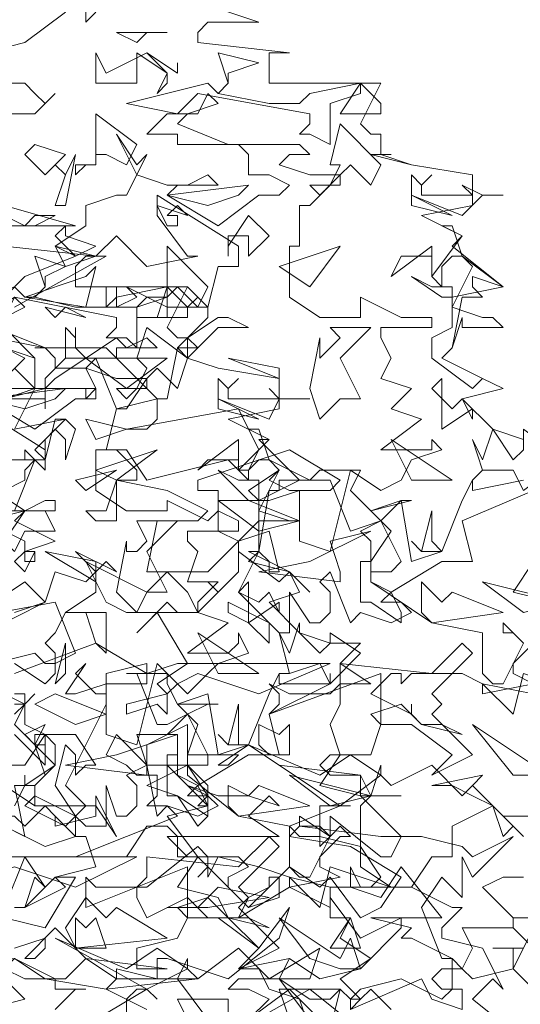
# Model space of a CAD drawing. Header units: millimetres. Extents: x 4234 to 4704, y 1542 to 2004.
# Tile 163 of 256: x 4290 to 4295, y 1955 to 1965. Entities that reach past the tile are written whole.
import ezdxf

# ---------------------------------------------------------------- set-up
doc = ezdxf.new("R2010")
doc.units = ezdxf.units.MM
doc.layers.add('BOD', color=40, linetype='Continuous')
doc.layers.add('DIMENSIONS', color=7, linetype='Continuous')

# ---------------------------------------------------------------- blocks, each defined once
blk = doc.blocks.new('A$Cf9015526')
at = {"color": 116, "lineweight": 0, "true_color": 0x136734}
for points in [[(1.6877, 3.5087), (1.6655, 3.4865), (1.6655, 3.5532)], [(1.6211, 3.5087), (1.5323, 3.4421), (1.4435, 3.4199)], [(1.4435, 3.3533), (1.5323, 3.3533), (1.5545, 3.3311), (1.5767, 3.3089), (1.5989, 3.3311), (1.5545, 3.2867), (1.4657, 3.2867)], [(1.9098, 3.5309), (2.0431, 3.4865), (1.932, 3.4865), (1.9098, 3.4643), (1.9098, 3.4421), (2.1097, 3.4199), (2.0875, 3.4199), (2.0653, 3.4199), (2.0653, 3.3533), (2.3095, 3.3533), (2.2651, 3.2645), (2.2873, 3.2423), (2.3095, 3.2423), (2.3095, 3.1978), (2.2873, 3.1978), (2.3762, 3.1756), (2.5094, 3.1534), (2.5094, 3.0868), (2.3984, 3.0646), (2.4872, 3.0202), (2.465, 2.998), (2.576, 2.9091), (2.465, 2.8869), (2.465, 2.8647), (2.5316, 2.8425), (2.5538, 2.8425), (2.576, 2.8203), (2.4872, 2.8203), (2.4872, 2.8425), (2.465, 2.7759), (2.4428, 2.7537), (2.5316, 2.7093), (2.576, 2.6871), (2.4872, 2.6649), (2.5538, 2.5982), (2.6204, 2.576)], [(2.6427, 2.3095), (2.5982, 2.2429), (2.6871, 2.2207)], [(2.6204, 1.6211), (2.5982, 1.6211), (2.576, 1.6211), (2.5316, 1.5989), (2.5982, 1.5323), (2.6649, 1.5323)], [(2.6427, 2.1319), (2.5982, 2.0875), (2.5982, 2.0653), (2.6427, 2.0431), (2.5316, 2.0209), (2.5316, 2.0431), (2.4872, 2.0653), (2.3762, 2.0653), (2.354, 2.0431), (2.354, 2.0653), (2.3318, 2.0653), (2.2873, 2.0209), (2.3762, 1.9764), (2.3762, 1.9986), (2.3762, 1.9764), (2.3984, 1.9542), (2.4428, 1.9542), (2.4872, 1.932), (2.3984, 1.9542), (2.354, 1.9986), (2.2873, 1.9764), (2.3095, 1.9542), (2.2873, 1.8876), (2.2651, 1.8876), (2.1985, 1.8876), (2.1763, 1.8654), (2.1985, 1.8432), (2.2651, 1.8432), (2.0875, 1.8654), (2.0209, 1.9098), (1.9542, 1.8654), (1.9764, 1.8654), (1.9986, 1.8876), (1.9098, 1.8876), (1.8876, 1.8876), (1.8876, 1.9542), (1.7988, 1.9098), (1.7988, 1.8654), (1.8876, 1.8654), (1.7988, 1.821), (1.8654, 1.7988), (1.9098, 1.7322), (1.932, 1.7544), (1.932, 1.7988), (1.8876, 1.821), (1.9542, 1.7988), (2.0209, 1.7988), (2.0875, 1.7766), (2.0653, 1.7988), (2.0209, 1.7544), (2.0875, 1.71), (1.8654, 1.71), (1.8432, 1.71), (1.8876, 1.6655), (1.9986, 1.6655), (2.0209, 1.6433), (1.9764, 1.6211), (1.9764, 1.5989), (2.0209, 1.5545), (2.0653, 1.5989), (2.0653, 1.6211), (2.0875, 1.6211), (2.0875, 1.5767), (2.0209, 1.5545), (1.932, 1.6433), (1.9098, 1.6211), (1.932, 1.6433), (1.932, 1.6655), (1.9098, 1.6877), (1.7988, 1.5989), (1.7766, 1.5989), (1.7766, 1.5767), (1.7988, 1.5323), (1.8876, 1.5767), (1.932, 1.5323), (1.9764, 1.5323), (2.0431, 1.4657), (2.1097, 1.5545), (2.0875, 1.4879), (1.9764, 1.3991), (1.8432, 1.4435), (1.821, 1.4435), (1.821, 1.3991), (1.7322, 1.4213), (1.7322, 1.3991), (1.71, 1.3768), (1.7988, 1.3324)], [(1.8876, 1.3102), (1.8654, 1.3546), (1.9764, 1.3546), (1.9764, 1.3102)], [(1.9986, 1.288), (2.1541, 1.3768), (2.2651, 1.288)], [(2.3318, 1.3324), (2.2873, 1.3768), (2.2651, 1.3546), (2.2429, 1.3546), (2.2651, 1.3768), (2.354, 1.3991), (2.4428, 1.3546), (2.465, 1.3768), (2.465, 1.4435), (2.3762, 1.4879), (2.354, 1.4879), (2.3762, 1.5101), (2.2873, 1.5323), (2.4428, 1.5323), (2.354, 1.6433), (2.3095, 1.5767), (2.2429, 1.5989), (2.2429, 1.6433), (2.2651, 1.5989), (2.2873, 1.5989), (2.3095, 1.6211), (2.2651, 1.6877), (2.1763, 1.71), (2.1319, 1.71), (2.1097, 1.7322), (2.2207, 1.7766), (2.2429, 1.7766), (2.2207, 1.7766), (2.1763, 1.7766), (2.1763, 1.71), (2.1763, 1.6877), (2.1985, 1.71), (2.1985, 1.7544), (2.3095, 1.6655), (2.3318, 1.6655), (2.354, 1.71), (2.2651, 1.7988), (2.2873, 1.7988), (2.3095, 1.8654), (2.3095, 1.8432), (2.3318, 1.821), (2.4206, 1.8654), (2.4872, 1.7988), (2.5094, 1.821), (2.576, 1.7544), (2.6427, 1.7544)], [(2.6204, 1.71), (2.5538, 1.7766), (2.465, 1.7322), (2.465, 1.6655), (2.4206, 1.6655), (2.3762, 1.5989), (2.465, 1.5545), (2.4872, 1.5545), (2.4428, 1.5101), (2.4428, 1.4879), (2.5316, 1.4657), (2.576, 1.3768), (2.5538, 1.3991), (2.5094, 1.3546), (2.6204, 1.2658)], [(1.5101, 2.1985), (1.5767, 2.2207), (1.5989, 2.2873), (1.6655, 2.2651), (1.6877, 2.2873), (1.6877, 2.2429), (1.6211, 2.1985), (1.71, 2.1985), (1.71, 2.1097), (1.6877, 2.1319), (1.6655, 2.1985), (1.6433, 2.1985), (1.6211, 2.1985), (1.5989, 2.1541), (1.5767, 2.1319), (1.5989, 2.1097), (1.5989, 2.0653), (1.5767, 2.0431), (1.5101, 2.0875)], [(1.5101, 1.9986), (1.5323, 1.9986), (1.5545, 2.0209), (1.5323, 1.9986), (1.5101, 1.9542), (1.5545, 1.9098), (1.5767, 1.9098), (1.5545, 1.9098), (1.5545, 1.932), (1.5767, 1.932), (1.5767, 1.8654), (1.5101, 1.932)], [(1.4879, 1.5545), (1.5323, 1.6655), (1.5767, 1.5989), (1.5545, 1.6211), (1.5323, 1.5545), (1.5101, 1.5545)], [(1.4879, 1.5323), (1.5767, 1.5101), (1.6433, 1.6211), (1.6211, 1.6211), (1.5989, 1.6211), (1.6877, 1.6433), (1.6655, 1.71), (1.6433, 1.71), (1.5767, 1.6877), (1.4879, 1.7322), (1.5323, 1.71), (1.5101, 1.821), (1.5545, 1.821), (1.5545, 1.7988), (1.5323, 1.7766), (1.6211, 1.7322), (1.6655, 1.7766), (1.6211, 1.821), (1.71, 1.9986), (1.71, 2.0209), (1.71, 2.0653), (1.7988, 2.0875), (1.7988, 2.0653), (1.8654, 2.0875), (1.8876, 2.0875), (1.821, 2.1985), (1.7766, 2.1541), (1.8432, 2.2207), (1.8654, 2.1985), (1.9098, 2.1985), (1.9542, 2.2429), (1.932, 2.2651), (1.9542, 2.2429), (1.9986, 2.2873), (1.9986, 2.3318), (1.9986, 2.354), (1.932, 2.2873), (1.9098, 2.2873), (1.8876, 2.2873), (1.7988, 2.2873), (1.821, 2.3984), (1.9098, 2.3984), (1.932, 2.4206), (1.8432, 2.465), (1.7322, 2.4872), (1.7322, 2.465), (1.7322, 2.4206), (1.7322, 2.3984), (1.6877, 2.3984), (1.6655, 2.4206), (1.71, 2.4206), (1.7322, 2.4872), (1.7544, 2.4872), (1.7766, 2.4872), (1.7766, 2.5094), (1.7322, 2.5538), (1.6877, 2.5538), (1.7544, 2.5538), (1.7988, 2.4872), (1.9764, 2.5316), (1.9986, 2.5094), (2.0209, 2.5094), (2.0431, 2.5538), (1.9986, 2.6427), (1.7544, 2.5982), (1.7988, 2.5982), (1.821, 2.6205), (1.821, 2.6649), (1.7322, 2.6427), (1.6877, 2.7537), (1.6211, 2.7537), (1.6211, 2.8203), (1.6433, 2.7981), (1.6433, 2.8203), (1.6433, 2.7981), (1.6433, 2.7759), (1.6655, 2.7537), (1.7322, 2.7981), (1.7544, 2.7759), (1.7988, 2.7981), (1.821, 2.7759), (1.7322, 2.7759), (1.7322, 2.7537), (1.821, 2.6649), (1.8432, 2.6649), (1.8654, 2.7759), (1.932, 2.8425), (1.932, 2.8647), (1.9098, 2.8647), (1.8432, 2.8647), (1.8432, 2.8869), (1.7988, 2.8869), (1.7766, 2.8647), (1.7544, 2.8647), (1.71, 2.8647), (1.71, 2.9091), (1.7322, 2.9091), (1.7322, 2.8647), (1.7766, 2.8869), (1.7544, 2.9091), (1.8432, 2.8647), (1.8876, 2.8647), (1.9098, 2.8869), (1.8876, 2.9091), (1.932, 2.8647), (1.9542, 2.9536), (1.9764, 2.9536), (1.9986, 2.9536), (1.9986, 2.998), (1.821, 3.109), (1.821, 3.0646), (1.8876, 2.9758), (1.9098, 2.9758), (1.7988, 2.9536), (1.7322, 3.0202), (1.6877, 2.9758), (1.71, 2.9758), (1.5101, 2.8647)], [(1.4879, 2.8869), (1.5323, 2.9314), (1.6433, 2.9758), (1.5989, 2.998), (1.6655, 3.0424), (1.6655, 3.0868), (1.7322, 3.109), (1.7544, 3.109), (1.7766, 3.1534), (1.7322, 3.2423), (1.7766, 3.1756), (1.7988, 3.1978), (1.7766, 3.1534), (1.8432, 3.1312), (1.8876, 3.1312), (1.932, 3.1534), (1.9542, 3.1312), (1.8654, 3.1312), (1.8432, 3.109), (1.9542, 3.0424), (2.0431, 3.109), (2.0875, 3.109), (2.1097, 3.1312), (2.0653, 3.1534), (2.0209, 3.1534), (2.0209, 3.1978), (1.9986, 3.22), (1.9542, 3.22), (2.1319, 3.22), (2.1541, 3.1978), (2.1097, 3.1978), (2.0875, 3.1756), (2.1541, 3.1534), (2.2207, 3.1534), (2.1541, 3.0868), (2.1319, 3.0868), (2.1319, 2.998), (2.1097, 2.998), (2.1097, 2.8869), (2.1763, 2.8425), (2.2651, 2.8425), (2.2651, 2.8869), (2.354, 2.8425), (2.3762, 2.8425), (2.4206, 2.8425), (2.4206, 2.8203), (2.3095, 2.8203), (2.3095, 2.7981), (2.3318, 2.7537), (2.3095, 2.7093), (2.3762, 2.6871), (2.3318, 2.6427), (2.3984, 2.6205), (2.3095, 2.5538), (2.3984, 2.5538), (2.4206, 2.5538), (2.4206, 2.576), (2.4428, 2.5538), (2.3762, 2.5316), (2.354, 2.4872), (2.3095, 2.465), (2.2429, 2.5094), (2.1985, 2.3318), (2.1319, 2.354), (2.1319, 2.465), (2.0653, 2.4428), (2.0431, 2.4428), (2.0209, 2.465), (2.0875, 2.5094), (2.0653, 2.4872), (2.1097, 2.465), (2.1319, 2.465), (2.1985, 2.465), (2.2207, 2.4872), (2.1097, 2.5538), (1.9098, 2.4872), (1.9098, 2.465), (1.9542, 2.465), (1.9542, 2.3762), (1.9986, 2.354), (2.0653, 2.3762), (2.0875, 2.2873), (2.0653, 2.2873), (2.0653, 2.3095), (2.0431, 2.3318), (1.9986, 2.2429), (2.0653, 2.1763), (2.0875, 2.1541), (2.1097, 2.1541), (2.1097, 2.2429), (2.1541, 2.1763), (2.1763, 2.1763), (2.1985, 2.1985), (2.1985, 2.2429), (2.1763, 2.2651), (2.1985, 2.2873), (2.2429, 2.1763), (2.2651, 2.1985), (2.3318, 2.1763), (2.3762, 2.1985), (2.354, 2.2207), (2.3095, 2.2207), (2.3318, 2.2429), (2.2873, 2.2651), (2.2873, 2.354), (2.2651, 2.3762), (2.3095, 2.3984), (2.2873, 2.4206), (2.3762, 2.4428), (2.354, 2.4428), (2.3095, 2.3984), (2.3318, 2.3762), (2.2873, 2.3095), (2.2873, 2.2651), (2.4206, 2.1763), (2.5316, 2.1541), (2.5316, 2.0653), (2.5538, 2.0431), (2.576, 2.0431), (2.6204, 2.1319), (2.5982, 2.1541), (2.576, 2.1541), (2.576, 2.1763), (2.6204, 2.1319)], [(1.4879, 3.0868), (1.6433, 3.0424), (1.5101, 3.0424)], [(1.4879, 2.998), (1.6877, 2.9758), (1.6655, 2.9758), (1.6433, 2.9536), (1.6433, 2.9091), (1.8876, 2.9091), (1.8432, 2.8203), (1.8654, 2.7981), (1.8876, 2.7981), (1.8876, 2.7537), (1.9542, 2.7315), (2.0875, 2.7093), (2.0875, 2.6427), (1.9764, 2.6205), (2.0653, 2.576), (2.0431, 2.576), (2.1319, 2.4872), (2.0431, 2.4428), (2.0431, 2.4206), (2.1097, 2.3984), (2.1319, 2.3984), (2.0653, 2.3984), (2.0431, 2.3984), (2.0431, 2.3318), (2.0209, 2.3095), (2.1097, 2.2873), (2.1319, 2.2429), (2.0653, 2.2207), (2.1319, 2.1541), (2.1985, 2.1319), (2.2207, 2.1319), (2.2651, 2.1319), (2.2207, 2.0875), (2.2873, 2.0431), (2.2207, 2.0431), (2.2207, 1.9986), (2.1985, 1.9542), (2.2207, 1.8876), (2.1763, 1.821), (2.2651, 1.7988), (2.2651, 1.8432), (2.2873, 1.7988), (2.354, 1.7988), (2.2873, 1.7988), (2.2651, 1.7766), (2.2651, 1.6433), (2.3318, 1.5989), (2.354, 1.5989), (2.3762, 1.5989), (2.1985, 1.5989), (2.1985, 1.5323), (2.2429, 1.5323), (2.2207, 1.4879), (2.2873, 1.4435), (2.2207, 1.3991), (2.2651, 1.3546), (2.2429, 1.3324)], [(1.4879, 2.6649), (1.5545, 2.6871), (1.5545, 2.7093), (1.5545, 2.7537), (1.4879, 2.7759)], [(1.4879, 2.8203), (1.5545, 2.7537), (1.5545, 2.6871), (1.5767, 2.6871), (1.6655, 2.6871), (1.6877, 2.6871), (1.6877, 2.6649), (1.6655, 2.6649), (1.6655, 2.6871), (1.5545, 2.6871), (1.5101, 2.5982), (1.6211, 2.6205), (1.5989, 2.6205), (1.5767, 2.5316), (1.4879, 2.5316)], [(1.5101, 2.7315), (1.5545, 2.6871), (1.4657, 2.6871)], [(1.4435, 2.6649), (1.5545, 2.5982), (1.6433, 2.6649), (1.6655, 2.6649), (1.6877, 2.6871), (1.6655, 2.7315), (1.5989, 2.7315), (1.5989, 2.7537), (1.5767, 2.7759), (1.5545, 2.7759), (1.71, 2.7759), (1.7322, 2.7537), (1.6877, 2.7537), (1.6655, 2.7315), (1.7322, 2.7093), (1.7544, 2.7093), (1.7988, 2.7093), (1.7544, 2.6427), (1.7322, 2.6427), (1.71, 2.5538), (1.6877, 2.5538), (1.6877, 2.465), (1.7544, 2.4206), (1.8432, 2.4206), (1.8432, 2.4428), (1.932, 2.3984), (1.9542, 2.4206), (1.9986, 2.3984), (1.9986, 2.3762), (1.8876, 2.3762), (1.8876, 2.354), (1.9098, 2.3318), (1.8876, 2.2651), (1.9542, 2.2651), (1.9098, 2.2207), (1.9098, 2.1985), (1.9764, 2.1763), (1.8876, 2.1097), (1.9764, 2.1097), (1.9986, 2.1319), (1.9986, 2.1541), (2.0209, 2.1097), (1.9542, 2.0875), (1.932, 2.0653), (1.8876, 2.0209), (1.821, 2.0875), (1.7766, 1.9098), (1.71, 1.932), (1.71, 2.0431), (1.6433, 2.0209), (1.6211, 2.0209), (1.6655, 2.0875), (1.6433, 2.0653), (1.6877, 2.0209), (1.71, 2.0209), (1.71, 2.0431), (1.7988, 2.0431), (1.7988, 2.0653), (1.6877, 2.1319), (1.5101, 2.0653)], [(1.5101, 2.0209), (1.5323, 2.0209), (1.5323, 1.9542), (1.5767, 1.932), (1.6433, 1.932), (1.6877, 1.8654), (1.6655, 1.8654), (1.6433, 1.8432), (1.6433, 1.8876), (1.6211, 1.9098), (1.5989, 1.821), (1.6433, 1.7544), (1.6655, 1.7322), (1.71, 1.7322), (1.71, 1.821), (1.7322, 1.7544), (1.7544, 1.7544), (1.7766, 1.7766), (1.7766, 1.821), (1.7544, 1.8432), (1.7988, 1.8654), (1.821, 1.7544), (1.8432, 1.7766), (1.9098, 1.7544), (1.9542, 1.7766), (1.932, 1.7988), (1.8876, 1.7988), (1.9098, 1.821), (1.8654, 1.8432), (1.8654, 1.932), (1.8432, 1.932), (1.8876, 1.9764), (1.8654, 1.9986), (1.9542, 1.9986), (1.932, 1.9986), (1.8876, 1.9764), (1.9098, 1.9542), (1.8876, 1.8876), (1.8876, 1.8432), (1.9986, 1.7544), (2.1097, 1.7322), (2.1097, 1.6433), (2.1319, 1.6211), (2.1541, 1.6211), (2.1985, 1.71), (2.1763, 1.7322), (2.1319, 1.7322), (2.1319, 1.7544), (2.1985, 1.71), (2.2207, 1.7322), (2.2429, 1.71), (2.2207, 1.71), (2.1763, 1.6655), (2.1763, 1.6433), (2.2207, 1.6211), (2.1097, 1.5989), (2.1097, 1.6211), (2.0431, 1.6433), (1.9542, 1.6655), (1.932, 1.6211), (1.932, 1.6433), (1.9098, 1.6655), (1.8654, 1.5989), (1.9542, 1.5767), (1.9764, 1.5323), (2.0209, 1.5323), (2.0653, 1.5101), (1.9764, 1.5323), (1.932, 1.5767), (1.8654, 1.5545), (1.8876, 1.5323), (1.8654, 1.4879), (1.7766, 1.4657), (1.7766, 1.4435), (1.7766, 1.4213), (1.8432, 1.4213), (1.6655, 1.4435), (1.5989, 1.5101), (1.5323, 1.4435), (1.5545, 1.4435), (1.5767, 1.4657), (1.5767, 1.4879), (1.5101, 1.4657)], [(1.4879, 1.4213), (1.5323, 1.3991), (1.5989, 1.3991), (1.5989, 1.3768), (1.6655, 1.3768), (1.6433, 1.3768), (1.5989, 1.3324)], [(1.6877, 1.3102), (1.7988, 1.3768), (1.821, 1.3546), (1.7988, 1.3768), (1.7766, 1.3768), (1.7544, 1.3546), (1.7544, 1.3102)], [(1.932, 1.3102), (1.8654, 1.3991), (1.8876, 1.4435), (1.8876, 1.4213), (1.9098, 1.3991), (1.9986, 1.4657), (2.0653, 1.3991), (2.0875, 1.3991), (2.1541, 1.3546), (2.1985, 1.3546), (2.2207, 1.3768), (2.1985, 1.288), (2.1097, 1.3768), (2.0209, 1.3102)], [(1.5101, 1.7766), (1.5323, 1.821), (1.5323, 1.8432), (1.5323, 1.821), (1.5989, 1.8654), (1.5989, 1.9098), (1.5767, 1.932), (1.5323, 1.8654), (1.4879, 1.8654)], [(1.5101, 1.9764), (1.5323, 1.9986), (1.4435, 2.0431)], [(1.3768, 2.0653), (1.5545, 2.1097), (1.5767, 2.0875), (1.5989, 2.0875), (1.6433, 2.1097), (1.5989, 2.2207), (1.3546, 2.1763)], [(1.5101, 2.4206), (1.5545, 2.5316), (1.5767, 2.5094), (1.5767, 2.5316), (1.5767, 2.5538), (1.3991, 2.6649)], [(2.6427, 2.465), (2.4872, 2.3984), (2.5094, 2.3095), (2.4428, 2.3095), (2.3318, 2.2429), (2.354, 2.1985), (2.354, 2.1763), (2.2873, 2.2207), (2.2651, 2.2207), (2.2651, 2.3095), (2.2873, 2.3095), (2.2873, 2.2873), (2.3318, 2.2873), (2.354, 2.3095), (2.3095, 2.3984), (2.2429, 2.3762), (2.1985, 2.4872), (2.1541, 2.4872), (2.1763, 2.5094), (2.2651, 2.5094), (2.2429, 2.465), (2.2873, 2.4206), (2.354, 2.4428), (2.3762, 2.3095), (2.4428, 2.3318), (2.4872, 2.4428), (2.5094, 2.4872), (2.5094, 2.465), (2.6204, 2.4872)], [(2.6871, 1.3324), (2.5982, 1.4213), (2.5094, 1.3991), (2.4872, 1.4213), (2.4428, 1.4213), (2.4206, 1.3991), (2.4428, 1.3768), (2.4872, 1.3768), (2.4872, 1.3324), (2.4206, 1.3546), (2.3984, 1.3991), (2.2429, 1.3324), (2.2429, 1.3546), (2.2207, 1.3768), (2.0875, 1.3768), (2.1097, 1.3102)], [(2.0209, 1.3102), (2.0653, 1.3546), (2.0209, 1.3768), (1.9764, 1.3768), (1.9986, 1.3991), (2.0875, 1.3991), (2.1097, 1.4435), (2.1763, 1.3991), (2.2651, 1.4213), (2.354, 1.5101), (2.354, 1.5323), (2.2651, 1.4879), (2.1985, 1.5767), (2.1985, 1.5545), (2.1097, 1.5989), (1.9986, 1.5323), (2.0209, 1.5767), (2.0653, 1.5989), (2.1097, 1.6433), (2.1763, 1.5989), (2.1985, 1.6211), (2.2651, 1.5323), (2.3095, 1.5545), (2.354, 1.6211), (2.2429, 1.6877), (2.1097, 1.71), (2.1319, 1.7322), (2.3095, 1.71), (2.3984, 1.71), (2.4872, 1.6877), (2.5094, 1.6655), (2.5982, 1.71), (2.5094, 1.6211), (2.4872, 1.6655), (2.4872, 1.5767), (2.4428, 1.6211), (2.3984, 1.5545), (2.4428, 1.4435), (2.465, 1.4435), (2.4872, 1.4213), (2.5094, 1.4657), (2.4872, 1.5101), (2.5982, 1.5101), (2.5982, 1.5323), (2.5982, 1.5101), (2.6871, 1.4213)]]:
    blk.add_lwpolyline(points, dxfattribs=at)
for points in [[(1.7988, 3.4643), (1.7766, 3.4421), (1.7322, 3.4643), (1.8432, 3.4643)], [(1.7988, 3.4199), (1.8432, 3.3755), (1.8432, 3.3533), (1.821, 3.3311), (1.8432, 3.3755), (1.7766, 3.4199), (1.7766, 3.3977), (1.7766, 3.3533), (1.6877, 3.3533), (1.6877, 3.4199), (1.71, 3.3755)], [(1.9764, 3.3755), (1.9764, 3.3533), (1.9542, 3.3311), (2.0653, 3.3089), (2.1319, 3.3089), (2.1541, 3.3311), (2.2651, 3.3533), (2.2651, 3.3311), (2.1985, 3.3089), (2.1985, 3.22), (2.1541, 3.2423), (2.1319, 3.2423), (2.1541, 3.2645), (2.1541, 3.2867), (1.9098, 3.3311), (1.8654, 3.2867), (1.7544, 3.3089), (1.932, 3.3533), (1.9542, 3.3311), (1.9764, 3.3533), (1.9542, 3.4199), (2.0431, 3.3977)], [(1.8654, 3.3977), (1.8654, 3.3755), (1.7988, 3.4199), (1.8654, 3.3755)], [(2.3095, 3.2867), (2.2207, 3.2867), (2.2651, 3.3533), (2.3095, 3.3089)], [(1.8876, 3.2867), (1.8654, 3.2645), (1.9764, 3.22), (1.8654, 3.22), (1.8654, 3.2423), (1.7988, 3.2423), (1.8432, 3.2867), (1.9098, 3.2867), (1.932, 3.3311), (1.9542, 3.3089)], [(1.7544, 3.1756), (1.71, 3.1978), (1.6877, 3.1978), (1.6877, 3.1756), (1.6655, 3.1756), (1.6433, 3.1534), (1.6433, 3.1756), (1.6877, 3.1756), (1.6877, 3.22), (1.6877, 3.2867), (1.7766, 3.22)], [(2.2873, 3.1312), (2.2429, 3.1756), (2.2207, 3.1534), (2.2207, 3.1312), (2.1985, 3.1312), (2.1763, 3.109), (2.1541, 3.1312), (2.1985, 3.1312), (2.2207, 3.1756), (2.1985, 3.1756), (2.2207, 3.2645), (2.3095, 3.1756)], [(1.5767, 3.1534), (1.5323, 3.1978), (1.5545, 3.22), (1.6211, 3.1978)], [(1.5989, 3.0868), (1.6211, 3.1534), (1.5989, 3.1756), (1.6211, 3.1534), (1.6433, 3.1978), (1.6211, 3.0868)], [(2.3095, 3.1978), (2.3762, 3.1756), (2.3095, 3.1978), (2.2873, 3.1978), (2.3318, 3.1978)], [(2.4206, 3.1534), (2.3984, 3.1312), (2.3984, 3.109), (2.4872, 3.109), (2.5094, 3.109), (2.4872, 3.1312), (2.5316, 3.109), (2.576, 3.109), (2.5316, 3.109), (2.4872, 3.0646), (2.3762, 3.109), (2.3762, 3.1534), (2.3984, 3.1312)], [(1.932, 3.0868), (1.8432, 3.109), (2.0209, 3.1312), (1.9986, 3.109)], [(2.3762, 3.0868), (2.3762, 3.109), (2.465, 3.0646)], [(1.5545, 3.0646), (1.5989, 3.0646), (1.5545, 3.0424), (1.4657, 3.0424), (1.4435, 3.0868), (1.5323, 3.0424)], [(1.8876, 3.0646), (1.8654, 3.0868), (1.8432, 3.0646), (1.8654, 3.0646), (1.8654, 3.0424), (1.8432, 3.0424), (1.821, 3.0868)], [(2.0209, 2.9758), (2.0209, 3.0202), (1.9986, 3.0202), (1.9764, 3.0202), (1.9764, 2.9758), (1.9764, 2.998), (2.0209, 3.0646), (2.0653, 3.0202)], [(1.6877, 2.998), (1.6433, 2.9758), (1.5989, 3.0202), (1.6211, 3.0424), (1.6211, 3.0202)], [(2.4872, 2.9758), (2.576, 2.9091), (2.5094, 2.9314), (2.5094, 2.9091), (2.5316, 2.8869), (2.4872, 2.8869), (2.465, 2.7759), (2.4428, 2.7537), (2.5316, 2.7093), (2.576, 2.6871), (2.5316, 2.7093), (2.5094, 2.6871), (2.4206, 2.7537), (2.4206, 2.7981), (2.465, 2.8203), (2.465, 2.8647), (2.5094, 2.9536), (2.4872, 2.9758), (2.465, 2.9758), (2.4428, 2.9536), (2.4428, 2.9091), (2.4206, 2.9314), (2.4206, 2.9758), (2.354, 2.9758), (2.3318, 2.9314), (2.4206, 2.998), (2.4206, 2.9536), (2.4206, 2.9314), (2.4872, 3.0202), (2.4428, 3.0424), (2.465, 3.0424)], [(1.6211, 2.9536), (1.5989, 2.998), (1.6877, 2.9758)], [(1.9098, 2.8647), (1.8654, 2.9091), (1.8432, 2.8869), (1.8432, 2.8425), (1.821, 2.8425), (1.7988, 2.8425), (1.7766, 2.8425), (1.8432, 2.8425), (1.8432, 2.9091), (1.8432, 2.998), (1.932, 2.9091)], [(2.0875, 2.9536), (2.2207, 2.998), (2.1541, 2.9091)], [(1.5767, 2.9314), (1.5767, 2.9091), (1.5545, 2.8869), (1.6433, 2.8647), (1.71, 2.8647), (1.7322, 2.8869), (1.8432, 2.9091), (1.8432, 2.8869), (1.7766, 2.8647), (1.7766, 2.7759), (1.7544, 2.7981), (1.71, 2.7981), (1.7322, 2.8203), (1.7322, 2.8425), (1.5101, 2.8869), (1.4435, 2.8425), (1.3546, 2.8647), (1.5101, 2.9091), (1.5323, 2.8869), (1.5545, 2.8869), (1.5767, 2.9091), (1.5545, 2.9758), (1.6211, 2.9536)], [(1.5323, 2.8869), (1.6655, 2.9314), (1.6877, 2.9536), (1.6655, 2.8647)], [(2.4428, 2.9091), (2.465, 2.9091), (2.465, 2.8869), (2.4428, 2.8869), (2.3762, 2.9314), (2.4206, 2.9091)], [(1.8876, 2.8425), (1.821, 2.8425), (1.8432, 2.9091), (1.8876, 2.8647)], [(1.4879, 2.8425), (1.4657, 2.8203), (1.5767, 2.7759), (1.4657, 2.7981), (1.3991, 2.7981), (1.4213, 2.8425), (1.4879, 2.8425), (1.5101, 2.8869), (1.5323, 2.8647)], [(1.6211, 2.8647), (1.6655, 2.8425), (1.5767, 2.8647), (1.5989, 2.8425)], [(2.0209, 2.8203), (1.9542, 2.8203), (1.9098, 2.7759), (1.8876, 2.7981), (1.9542, 2.8425), (1.9764, 2.8425)], [(1.8654, 2.6871), (1.821, 2.7315), (1.7988, 2.7093), (1.7988, 2.6871), (1.7766, 2.6871), (1.7544, 2.6649), (1.7322, 2.6871), (1.7766, 2.6871), (1.7988, 2.7315), (1.7766, 2.7537), (1.7988, 2.8203), (1.8876, 2.7537)], [(2.2207, 2.7537), (2.2651, 2.6649), (2.2207, 2.6649), (2.1763, 2.6205), (2.1541, 2.6871), (2.1763, 2.7981), (2.1763, 2.7759), (2.1763, 2.7537), (2.2207, 2.7981), (2.1985, 2.8203), (2.2873, 2.8203)], [(1.4879, 2.7093), (1.4657, 2.7537), (1.4879, 2.7759), (1.5323, 2.7537)], [(1.8876, 2.7537), (1.9542, 2.7315), (1.8876, 2.7537), (1.8654, 2.7759), (1.9098, 2.7759)], [(1.7544, 2.6871), (1.6655, 2.7537), (1.5989, 2.7093), (1.5767, 2.6871), (1.5767, 2.6427), (1.5767, 2.6649), (1.4879, 2.6649), (1.5767, 2.6871), (1.5767, 2.7093), (1.6211, 2.7537), (1.8432, 2.7537)], [(2.0875, 2.7093), (1.9764, 2.7537), (2.0875, 2.7315)], [(1.9986, 2.7093), (1.9764, 2.6871), (1.9764, 2.6649), (2.0653, 2.6649), (2.0875, 2.6649), (2.0653, 2.6871), (2.0875, 2.6649), (2.1541, 2.6649), (2.0875, 2.6649), (2.0653, 2.6205), (1.9542, 2.6649), (1.9542, 2.7093), (1.9764, 2.6871)], [(2.465, 2.6427), (2.4872, 2.6649), (2.5094, 2.6205), (2.5094, 2.6427), (2.4428, 2.5982), (2.4428, 2.7093), (2.4206, 2.6871)], [(1.5323, 2.6427), (1.4435, 2.6649), (1.6211, 2.6871), (1.5989, 2.6649)], [(1.9542, 2.6427), (1.9542, 2.6649), (2.0431, 2.6205)], [(1.6211, 2.5316), (1.6211, 2.576), (1.5989, 2.5982), (1.5767, 2.576), (1.5767, 2.5316), (1.5545, 2.5538), (1.6211, 2.6205), (1.6433, 2.5982)], [(1.6877, 2.576), (1.6655, 2.6205), (1.7544, 2.5982)], [(2.0653, 2.5316), (2.1541, 2.4872), (2.0875, 2.4872), (2.0875, 2.465), (2.0653, 2.465), (2.0431, 2.3318), (2.0209, 2.3318), (2.1097, 2.2873), (2.1541, 2.2429), (2.1097, 2.2873), (2.0875, 2.2651), (1.9986, 2.3318), (1.9986, 2.354), (2.0431, 2.3984), (2.0431, 2.4206), (2.0875, 2.5094), (2.0653, 2.5316), (2.0431, 2.5316), (2.0209, 2.5094), (2.0209, 2.4872), (1.9986, 2.5094), (1.9986, 2.5316), (1.932, 2.5316), (1.9098, 2.5094), (1.9986, 2.576), (1.9986, 2.5094), (2.0653, 2.576), (2.0209, 2.5982), (2.0431, 2.5982)], [(2.5982, 2.5316), (2.6204, 2.5538), (2.6204, 2.5982), (2.7093, 2.5316), (2.6204, 2.465), (2.5982, 2.5094), (2.5316, 2.5094), (2.5094, 2.4872), (2.5316, 2.5094), (2.5094, 2.576), (2.5316, 2.5316), (2.5538, 2.5982)], [(2.465, 2.4872), (2.3318, 2.576), (2.3762, 2.4872)], [(1.5323, 2.5094), (1.5323, 2.4872), (1.4879, 2.465), (1.4657, 2.5316), (1.5323, 2.5316), (1.5323, 2.5538), (1.5545, 2.5316)], [(1.6877, 2.5094), (1.821, 2.5538), (1.7322, 2.4872)], [(1.6655, 2.465), (1.6433, 2.4872), (1.7322, 2.5094)], [(2.0209, 2.4872), (2.0431, 2.4872), (2.0431, 2.4428), (2.0209, 2.4428), (1.9542, 2.5094), (1.9986, 2.4872)], [(1.5767, 2.4428), (1.5989, 2.4428), (1.5989, 2.4206), (1.4879, 2.4206), (1.4657, 2.465), (1.5323, 2.4206)], [(2.0431, 2.3762), (1.9542, 2.4428), (1.9764, 2.4428), (2.0209, 2.4428), (2.1319, 2.3984)], [(1.5989, 2.354), (1.5323, 2.3318), (1.5545, 2.3318), (1.5545, 2.3095), (1.5323, 2.3095), (1.5323, 2.354), (1.4435, 2.3984), (1.5323, 2.4206), (1.5101, 2.3984)], [(1.5989, 2.3762), (1.5323, 2.3762), (1.5101, 2.3318), (1.4879, 2.354), (1.5323, 2.4206), (1.5767, 2.4206)], [(2.4428, 2.3318), (2.3984, 2.3318), (2.3762, 2.354), (2.3984, 2.3318), (2.4206, 2.4206), (2.4206, 2.354)], [(1.7988, 2.3318), (1.8432, 2.2429), (1.7988, 2.2429), (1.7766, 2.1985), (1.7322, 2.2429), (1.7544, 2.354), (1.7544, 2.3318), (1.7766, 2.3318), (1.7988, 2.354), (1.7766, 2.3984), (1.8654, 2.3984)], [(2.2207, 2.2651), (2.0431, 2.2873), (2.1541, 2.3095), (2.2873, 2.3762), (2.1985, 2.354), (2.2207, 2.2873)], [(1.5323, 2.2873), (1.5101, 2.3095), (1.5323, 2.3318), (1.5545, 2.3318)], [(1.6877, 2.2651), (1.5767, 2.3318), (1.6877, 2.3095)], [(1.71, 2.3095), (1.7322, 2.2873), (1.6433, 2.3318), (1.6877, 2.2873)], [(1.8432, 2.2873), (1.8876, 2.2429), (1.9098, 2.1985), (1.7988, 2.1985), (1.7766, 2.1985), (1.7544, 2.1985), (1.71, 2.2207), (1.6655, 2.3095), (1.7988, 2.2429)], [(1.4435, 2.1541), (1.3768, 2.1763), (1.4879, 2.1985), (1.4657, 2.2429), (1.4657, 2.2207), (1.5323, 2.2651), (1.5767, 2.2207)], [(2.0431, 2.2207), (2.0653, 2.2429), (2.0875, 2.1985), (2.0875, 2.2207), (2.0209, 2.1763), (2.0209, 2.2651), (1.9986, 2.2429)], [(2.465, 2.2429), (2.576, 2.1985), (2.4206, 2.1763), (2.3984, 2.1985), (2.3984, 2.2651), (2.4428, 2.2207)], [(2.7093, 2.2207), (2.5316, 2.2651), (2.6204, 2.1985)], [(2.0653, 2.1319), (2.0209, 2.1763), (1.9764, 2.1985), (1.9764, 2.2207), (2.0653, 2.1763)], [(2.1763, 2.1097), (2.1985, 2.1319), (2.1985, 2.1541), (2.2651, 2.1097), (2.1985, 2.0431), (2.1763, 2.0875), (2.1097, 2.0653), (2.0875, 2.0653), (2.1097, 2.0653), (2.0875, 2.1541), (2.1097, 2.1097), (2.1319, 2.1763), (2.1319, 2.1541)], [(2.0431, 2.0653), (1.9098, 2.1541), (1.9542, 2.0653)], [(1.6211, 2.0653), (1.5989, 2.0431), (1.6211, 2.1319)], [(2.4206, 2.0209), (2.4428, 1.9986), (2.4206, 1.9764), (2.5094, 1.8876), (2.4206, 1.8432), (2.465, 1.8876), (2.3762, 1.9542), (2.3095, 1.9542), (2.3095, 2.0653), (2.0653, 1.9764), (2.0875, 1.9986), (2.0875, 2.0209), (2.0653, 2.0431), (2.1097, 2.0209), (2.1985, 2.0209), (2.2207, 2.0431), (2.2207, 2.0875), (2.4206, 2.0653), (2.4872, 2.1319), (2.5094, 2.1097)], [(2.0431, 2.0209), (1.9098, 2.0653), (1.8654, 2.0431), (1.8432, 2.0209), (1.8432, 1.9764), (1.821, 1.9986), (1.7544, 1.9764), (1.7544, 1.9986), (1.8432, 2.0209), (1.821, 2.0431), (1.8876, 2.0875), (2.1985, 2.0875)], [(1.8432, 2.0431), (1.8654, 1.9986), (1.932, 2.0209), (1.9542, 1.8876), (2.0209, 1.9098), (2.0653, 2.0209), (2.0875, 2.0653), (2.0875, 2.0431), (2.1985, 2.0431), (2.1985, 2.0653), (2.1985, 2.0431), (2.0653, 1.9764), (2.0875, 1.8876), (2.0209, 1.8876), (1.9098, 1.821), (1.932, 1.7766), (1.932, 1.7544), (1.8654, 1.7988), (1.8432, 1.7988), (1.8432, 1.8876), (1.8654, 1.8876), (1.8654, 1.8654), (1.932, 1.8654), (1.932, 1.8876), (1.8876, 1.9764), (1.8432, 1.9542), (1.821, 1.9542), (1.7766, 2.0653), (1.7544, 2.0653), (1.8432, 2.0653)], [(2.6427, 2.0209), (2.5316, 2.0431), (2.5982, 1.9764), (2.6204, 2.0653), (2.7537, 2.0209)], [(1.6433, 1.9542), (1.5545, 1.9986), (1.5989, 2.0209), (1.71, 1.9764)], [(2.0209, 1.9098), (1.9764, 1.9098), (1.9542, 1.932), (1.9764, 1.9098), (1.9986, 1.9986), (1.9986, 1.9098)], [(1.5989, 1.8654), (1.5545, 1.821), (1.5767, 1.8432), (1.5545, 1.9098), (1.5323, 1.932), (1.5767, 1.9542), (1.5545, 1.9098)], [(2.1097, 1.9542), (2.1097, 1.8876), (2.0653, 1.8876), (2.0431, 1.9098), (2.0431, 1.9542), (2.0875, 1.932)], [(2.6871, 1.8876), (2.6871, 1.8432), (2.6427, 1.8432), (2.5982, 1.8432), (2.5094, 1.9542), (2.6427, 1.8654)], [(1.7988, 1.8432), (1.6211, 1.8654), (1.7322, 1.8876), (1.8654, 1.932), (1.7766, 1.932), (1.7988, 1.8654)], [(1.8432, 1.8654), (1.932, 1.7766), (1.8432, 1.7544), (1.9098, 1.6655), (1.8654, 1.6655), (1.8654, 1.71), (1.8432, 1.7322), (1.7988, 1.7322), (1.7544, 1.6655), (1.6433, 1.6655), (1.8654, 1.7544), (1.8432, 1.7766), (1.7988, 1.7766), (1.821, 1.7988), (1.821, 1.8432), (1.7766, 1.8432), (1.7544, 1.8654), (1.71, 1.8876), (1.7322, 1.932), (1.7988, 1.8654)], [(2.2207, 1.7766), (2.0209, 1.9098), (2.1763, 1.8432), (2.2429, 1.8876), (2.3095, 1.8432)], [(1.932, 1.7766), (1.9098, 1.7766), (1.932, 1.7988), (1.8876, 1.8654), (1.932, 1.821)], [(2.2873, 1.7988), (2.1097, 1.8432), (2.1985, 1.7766)], [(2.5982, 1.7322), (2.576, 1.71), (2.5538, 1.7766), (2.5094, 1.7988), (2.465, 1.821), (2.4206, 1.821), (2.5316, 1.8432), (2.5094, 1.821)], [(1.6877, 1.7766), (1.6877, 1.7544), (1.5989, 1.7322), (1.5989, 1.7544), (1.5767, 1.7766), (1.5323, 1.7322), (1.5101, 1.7544), (1.4657, 1.7544), (1.3546, 1.7766), (1.3324, 1.7544), (1.3324, 1.71), (1.2436, 1.71), (1.2214, 1.7322), (1.1548, 1.6433), (1.0882, 1.6655), (1.0882, 1.71), (1.2214, 1.7766), (1.2658, 1.71), (1.3102, 1.7766), (1.4213, 1.7766), (1.4879, 1.821), (1.5545, 1.7766)], [(2.0431, 1.821), (2.1541, 1.7766), (1.9986, 1.7544), (1.9764, 1.7766), (1.9764, 1.821), (2.0209, 1.7988)], [(1.6433, 1.71), (1.5989, 1.7544), (1.5767, 1.7766), (1.5545, 1.7766), (1.5545, 1.7988), (1.6433, 1.7544)], [(1.6877, 1.7766), (1.6877, 1.7988), (1.7322, 1.71)], [(1.9986, 1.5989), (2.0209, 1.5767), (1.9986, 1.5545), (2.0875, 1.4657), (1.9986, 1.4213), (2.0431, 1.4657), (1.9542, 1.5323), (1.8876, 1.5323), (1.8876, 1.6433), (1.6655, 1.5545), (1.6655, 1.5767), (1.6655, 1.5989), (1.6655, 1.6211), (1.6877, 1.5989), (1.7766, 1.5989), (1.7988, 1.6211), (1.7988, 1.6655), (1.9986, 1.6433), (2.0653, 1.71), (2.0875, 1.6877)], [(1.6433, 1.5989), (1.5101, 1.6433), (1.4435, 1.6211), (1.4213, 1.5989), (1.4213, 1.5767), (1.3324, 1.5767), (1.4213, 1.5989), (1.4213, 1.6211), (1.4657, 1.6655), (1.7766, 1.6655)], [(2.1985, 1.5989), (2.1097, 1.6211), (2.1763, 1.5545), (2.1985, 1.6433), (2.3318, 1.5989)], [(1.5323, 1.5545), (1.5989, 1.6211), (1.6211, 1.5989)], [(1.932, 1.5545), (1.8432, 1.5545), (1.9098, 1.5545), (1.9542, 1.5989), (2.0653, 1.5767)], [(1.7322, 1.5545), (1.8432, 1.4879), (1.6433, 1.4657), (1.6211, 1.5101), (1.6655, 1.5767), (1.71, 1.5323)], [(1.6877, 1.5323), (1.71, 1.4657), (1.6433, 1.4657), (1.6433, 1.4879), (1.6433, 1.5323), (1.6655, 1.5101)], [(2.2429, 1.4879), (2.2651, 1.4213), (2.2207, 1.4213), (2.1541, 1.4435), (2.0875, 1.5323), (2.2207, 1.4435)], [(2.1985, 1.4657), (2.2429, 1.5323), (2.2651, 1.4657)], [(1.4435, 1.4435), (1.5323, 1.3546), (1.4435, 1.3324), (1.4879, 1.2658), (1.4879, 1.2436), (1.4657, 1.2436), (1.4657, 1.288), (1.4435, 1.3102), (1.3768, 1.3102), (1.3546, 1.2658), (1.2214, 1.2658), (1.4657, 1.3546), (1.4435, 1.3768), (1.3768, 1.3768), (1.3991, 1.3768), (1.3991, 1.4213), (1.3768, 1.4213), (1.3324, 1.4435), (1.288, 1.4657), (1.3102, 1.5101), (1.3768, 1.4435)], [(2.5982, 1.4657), (2.5538, 1.4657), (2.6204, 1.4657), (2.6427, 1.5101), (2.5982, 1.4213)], [(1.7988, 1.3768), (1.5989, 1.4879), (1.7544, 1.4213), (1.821, 1.4657), (1.8876, 1.4213)], [(1.5101, 1.4435), (1.5989, 1.3991), (1.6211, 1.3991), (1.6655, 1.4435), (1.7322, 1.3991), (1.9098, 1.3991), (1.71, 1.3768), (1.5767, 1.3991), (1.5101, 1.4435), (1.4435, 1.3768), (1.3768, 1.3991), (1.3546, 1.3768), (1.3546, 1.3324), (1.288, 1.3991), (1.3102, 1.4657), (1.3546, 1.4213)], [(2.0653, 1.3991), (2.1763, 1.4657), (2.1541, 1.3991)], [(2.1541, 1.3102), (2.1541, 1.288), (2.1319, 1.3546), (2.0653, 1.3768), (2.0431, 1.4213), (1.9986, 1.4213), (2.1097, 1.4435), (2.0875, 1.3991)]]:
    blk.add_lwpolyline(points, close=True, dxfattribs=at)

msp = doc.modelspace()

# ---------------------------------------------------------------- hatches: boundary and pattern name
at = {"layer": 'DIMENSIONS'}
h = msp.add_hatch(dxfattribs=at)
h.set_pattern_fill('GRASS', color=256, scale=0.5)
h.set_pattern_definition([(90, (3399.144, -158.445), (-8.980256, 8.980256), [2.38125, -15.57926]), (45, (3399.144, -158.445), (-8.980256, 8.980256), [2.38125, -10.31875]), (135, (3399.144, -158.445), (-8.980256, -8.980256), [2.38125, -10.31875])])
h.paths.add_polyline_path([(4417.6425, 1844.3253), (4423.2951, 1838.2514), (4434.9969, 1847.6295), (4469.633, 1855.411), (4513.1489, 1877.6572), (4531.9103, 1892.8657), (4546.8873, 1910.4574), (4556.576, 1922.7476), (4577.553, 1933.381), (4592.7448, 1936.6466), (4614.9867, 1937.2699), (4624.0253, 1937.2699), (4633.3522, 1938.7107), (4636.3977, 1940.2306), (4631.8428, 1952.3869, 0.161807)])
h.paths.add_polyline_path([(4631.8428, 1952.3869), (4629.8752, 1957.6381), (4629.4018, 1957.3619), (4621.324, 1958.355), (4615.8552, 1959.6126), (4597.3065, 1970.6836), (4571.5628, 1964.4359), (4571.5628, 1952.3502), (4556.6565, 1951.2934), (4533.2051, 1949.7013), (4514.0135, 1931.7588), (4500.0937, 1928.3885), (4467.5142, 1910.2651), (4457.6487, 1889.7679), (4440.0951, 1876.8578), (4418.6103, 1858.4577), (4410.1637, 1852.3615), (4417.6425, 1844.3253, -0.161807)])
h.paths.add_polyline_path([(4548.0789, 1916.6002), (4552.8565, 1929.9377), (4546.693, 1932.1455), (4541.9153, 1918.808)], flags=24)
h.paths.add_polyline_path([(4503.0556, 1883.2742), (4507.8332, 1896.6117), (4501.6696, 1898.8196), (4496.892, 1885.482)], flags=24)
h.paths.add_polyline_path([(4451.7368, 1857.409), (4456.5145, 1870.7465), (4450.3509, 1872.9544), (4445.5733, 1859.6168)], flags=24)
h.paths.add_polyline_path([(4412.9931, 1854.3366), (4417.0765, 1849.9489), (4419.3393, 1852.0547), (4415.2559, 1856.4424)], flags=24)
h.paths.add_polyline_path([(4596.3471, 1950.1809), (4601.1248, 1963.5184), (4594.9612, 1965.7262), (4590.1836, 1952.3887)], flags=24)
h.paths.add_polyline_path([(4509.7992, 1914.4402), (4520.7716, 1919.9756), (4517.1217, 1927.2104), (4506.1494, 1921.675)], flags=24)
h.paths.add_polyline_path([(4321.6553, 1898.427), (4326.0339, 1896.392), (4327.3367, 1899.1951), (4322.958, 1901.2301)], flags=9)
h.paths.add_polyline_path([(4333.4365, 1891.9961), (4338.2762, 1888.46), (4340.0997, 1890.9559), (4335.26, 1894.492)], flags=9)
h.paths.add_polyline_path([(4351.1951, 1875.6427), (4355.5215, 1871.4944), (4357.6608, 1873.7255), (4353.3344, 1877.8738)], flags=9)
h.paths.add_polyline_path([(4373.9221, 1853.7811), (4378.2721, 1849.6575), (4380.3986, 1851.9008), (4376.0487, 1856.0244)], flags=9)
h.paths.add_polyline_path([(4389.205, 1846.109), (4392.5459, 1849.595), (4390.3143, 1851.7338), (4386.9734, 1848.2478)], flags=9)
h.paths.add_polyline_path([(4407.9742, 1825.8927), (4411.6376, 1829.0381), (4409.6239, 1831.3833), (4405.9606, 1828.2379)], flags=9)
h.paths.add_polyline_path([(4405.6972, 1823.1876), (4408.8355, 1819.5181), (4411.1846, 1821.5272), (4408.0463, 1825.1967)], flags=9)
h.paths.add_polyline_path([(4412.0765, 1813.536), (4414.8574, 1808.2263), (4417.5956, 1809.6604), (4414.8147, 1814.9701)], flags=9)
h.paths.add_polyline_path([(4306.0633, 1735.5308), (4308.3702, 1742.3082), (4305.4441, 1743.3042), (4303.1371, 1736.5268)], flags=9)
h.paths.add_polyline_path([(4289.1237, 1902.077), (4295.0617, 1902.8939), (4294.6404, 1905.9561), (4288.7025, 1905.1392)], flags=9)
h.paths.add_polyline_path([(4305.67, 1902.4686), (4311.5251, 1901.1867), (4312.1862, 1904.2062), (4306.331, 1905.4882)], flags=9)
h.paths.add_polyline_path([(4434.2122, 1813.2206), (4438.5999, 1817.304), (4436.4941, 1819.5668), (4432.1063, 1815.4834)], flags=9)
h.paths.add_polyline_path([(4381.102, 1865.7275), (4385.1854, 1861.3397), (4387.4482, 1863.4456), (4383.3648, 1867.8333)], flags=9)
h.paths.add_polyline_path([(4421.9781, 1821.8049), (4426.0615, 1817.4172), (4428.3243, 1819.523), (4424.2409, 1823.9108)], flags=9)
h.paths.add_polyline_path([(4410.3951, 1823.868), (4413.9297, 1827.1574), (4411.8239, 1829.4202), (4408.2893, 1826.1308)], flags=9)
h.paths.add_polyline_path([(4387.3909, 1817.4858), (4392.1686, 1830.8233), (4386.005, 1833.0311), (4381.2274, 1819.6936)], flags=9)
h.paths.add_polyline_path([(4347.9726, 1750.0597), (4352.7503, 1763.3972), (4346.5867, 1765.6051), (4341.8091, 1752.2675)], flags=9)
h.paths.add_polyline_path([(4341.4321, 1678.3148), (4346.2097, 1691.6523), (4340.0462, 1693.8601), (4335.2686, 1680.5226)], flags=9)
h.paths.add_polyline_path([(4323.3673, 1583.7016), (4328.1449, 1597.0392), (4321.9814, 1599.247), (4317.2037, 1585.9095)], flags=9)
h.paths.add_polyline_path([(4335.3652, 1700.4464), (4339.9795, 1713.3279), (4330.8251, 1716.6071), (4326.2108, 1703.7256)], flags=9)
h.paths.add_polyline_path([(4396.1792, 1839.031), (4404.6554, 1830.2107), (4406.8611, 1832.3304), (4398.3849, 1841.1506)], flags=9)
h.paths.add_polyline_path([(4396.4333, 1860.2956), (4402.6288, 1853.7761), (4403.7122, 1854.8057), (4397.5167, 1861.3251)], flags=9)
h.paths.add_polyline_path([(4349.0141, 1900.3774), (4363.5849, 1891.1608), (4365.102, 1893.5592), (4350.5312, 1902.7758)], flags=9)
h.paths.add_polyline_path([(4438.6658, 1769.7519), (4437.6109, 1764.1146), (4441.3279, 1763.4191), (4442.3828, 1769.0563)], flags=9)
h.paths.add_polyline_path([(4432.3393, 1775.0815), (4431.5916, 1769.3953), (4435.3409, 1768.9023), (4436.0886, 1774.5885)], flags=9)
h.paths.add_polyline_path([(4446.5759, 1765.0098), (4445.4726, 1759.3818), (4449.1836, 1758.6543), (4450.2868, 1764.2824)], flags=9)
h.paths.add_polyline_path([(4333.2801, 1902.1363), (4338.0795, 1900.1576), (4339.5209, 1903.6536), (4334.7215, 1905.6324)], flags=9)
h.paths.add_polyline_path([(4335.5168, 1907.037), (4340.8576, 1904.9473), (4342.2355, 1908.4689), (4336.8946, 1910.5586)], flags=9)
h.paths.add_polyline_path([(4338.3128, 1912.555), (4343.7532, 1910.7401), (4344.9499, 1914.3274), (4339.5095, 1916.1422)], flags=9)
h.paths.add_polyline_path([(4390.5848, 1863.0102), (4393.6134, 1859.8177), (4396.592, 1862.6434), (4393.5633, 1865.8359)], flags=9)
h.paths.add_polyline_path([(4431.1188, 1819.2282), (4434.1502, 1816.0327), (4437.1288, 1818.8584), (4434.0973, 1822.0539)], flags=9)
h.paths.add_polyline_path([(4421.1353, 1830.1653), (4424.1639, 1826.9728), (4427.1425, 1829.7985), (4424.1138, 1832.991)], flags=9)
h.paths.add_polyline_path([(4410.884, 1841.2141), (4413.9127, 1838.0216), (4416.8913, 1840.8473), (4413.8626, 1844.0398)], flags=9)
h.paths.add_polyline_path([(4400.5883, 1852.1946), (4403.617, 1849.0021), (4406.5956, 1851.8278), (4403.5669, 1855.0203)], flags=9)
h.paths.add_polyline_path([(4378.8646, 1874.7618), (4381.8961, 1871.5663), (4384.8747, 1874.392), (4381.8432, 1877.5875)], flags=9)

# ---------------------------------------------------------------- block references
at = {"layer": 'BOD', "xscale": 4.480026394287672, "yscale": 4.480026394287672, "zscale": 4.480026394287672}
msp.add_blockref('A$Cf9015526', (4283.3649, 1949.3114, 480.9174), dxfattribs=at)

doc.saveas('drawing.dxf')
